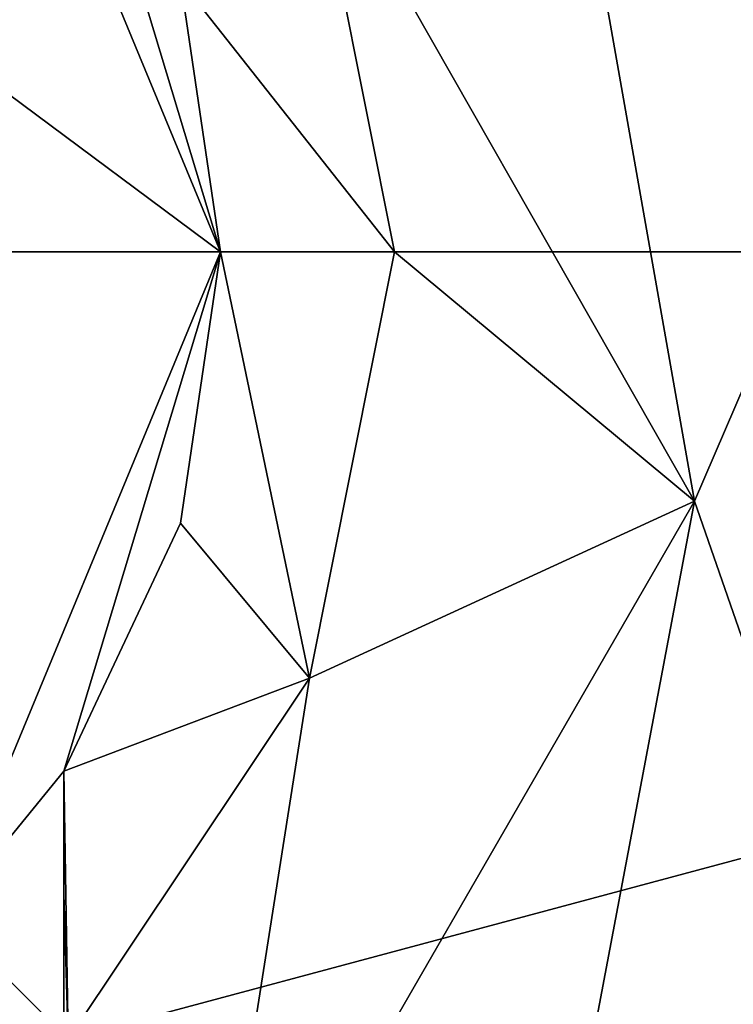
# Model space of a CAD drawing. Header units: millimetres. Extents: x -155 to 35, y -46 to 35.
# Tile 73 of 107: x 4.25 to 8.35, y -4.32 to 1.33. Entities that reach past the tile are written whole.
import ezdxf

# ---------------------------------------------------------------- set-up
doc = ezdxf.new("R2010")
doc.units = ezdxf.units.MM
doc.header["$LTSCALE"] = 65.185185
for name, color, linetype in [('126', 7, 'CONTINUOUS'), ('127', 7, 'CONTINUOUS'), ('130', 7, 'CONTINUOUS'), ('131', 7, 'CONTINUOUS'), ('132', 7, 'CONTINUOUS'), ('133', 7, 'CONTINUOUS'), ('134', 7, 'CONTINUOUS'), ('135', 7, 'CONTINUOUS'), ('146', 7, 'CONTINUOUS'), ('148', 7, 'CONTINUOUS'), ('386', 7, 'CONTINUOUS'), ('389', 7, 'CONTINUOUS')]:
    doc.layers.add(name, color=color, linetype=linetype)

msp = doc.modelspace()

# ---------------------------------------------------------------- linework, layer by layer
at = {"layer": '126', "linetype": 'CONTINUOUS'}
for points in [[(7.1447, 4.1249, 47.5), (8.1247, -1.4324, 47.5), (5.9128, 2.4492, 47.5), (7.1447, 4.1249, 47.5)], [(8.1247, -1.4324, 47.5), (6.4, 0, 47.5), (5.9128, 2.4492, 47.5), (8.1247, -1.4324, 47.5)], [(6.4, 0, 47.5), (8.1247, -1.4324, 47.5), (5.9128, -2.4492, 47.5), (6.4, 0, 47.5)], [(8.1247, -1.4324, 47.5), (5.303, -6.3199, 47.5), (5.9128, -2.4492, 47.5), (8.1247, -1.4324, 47.5)], [(5.9128, -2.4492, 47.5), (5.303, -6.3199, 47.5), (4.5255, -4.5255, 47.5), (5.9128, -2.4492, 47.5)]]:
    msp.add_3dface(points, dxfattribs=at)
at = {"layer": '127', "linetype": 'CONTINUOUS'}
for points in [[(-18.5328, 10.7002, 94), (-21.4, 0, 94), (18.5328, 10.7002, 94), (-18.5328, 10.7002, 94)], [(18.5328, 10.7002, 94), (-21.4, 0, 94), (21.4, 0, 94), (18.5328, 10.7002, 94)], [(21.4, 0, 94), (-21.4, 0, 94), (-18.5328, -10.7002, 94), (21.4, 0, 94)], [(18.5328, -10.7002, 94), (21.4, 0, 94), (-18.5328, -10.7002, 94), (18.5328, -10.7002, 94)]]:
    msp.add_3dface(points, dxfattribs=at)
at = {"layer": '130', "linetype": 'CONTINUOUS'}
for points in [[(5.9128, 2.4492, 47.5), (6.4, 0, 47.5), (5.1701, 1.5588, 48.5), (5.9128, 2.4492, 47.5)], [(5.1701, 1.5588, 48.5), (6.4, 0, 47.5), (5.4, 0, 48.5), (5.1701, 1.5588, 48.5)]]:
    msp.add_3dface(points, dxfattribs=at)
at = {"layer": '131', "linetype": 'CONTINUOUS'}
for points in [[(4.5, 2.985, 61), (5.4, 0, 48.5), (3.8184, 3.8184, 66.5), (4.5, 2.985, 61)], [(3.8184, 3.8184, 66.5), (5.4, 0, 48.5), (5.4, 0, 66.5), (3.8184, 3.8184, 66.5)], [(5.1701, 1.5588, 48.5), (5.4, 0, 48.5), (4.5, 2.985, 61), (5.1701, 1.5588, 48.5)]]:
    msp.add_3dface(points, dxfattribs=at)
at = {"layer": '132', "linetype": 'CONTINUOUS'}
for points in [[(3.8184, 3.8184, 66.5), (5.4, 0, 66.5), (2.9582, 1.818, 67.0166), (3.8184, 3.8184, 66.5)], [(2.9582, 1.818, 67.0166), (5.4, 0, 66.5), (3.5933, 0, 66.9841), (2.9582, 1.818, 67.0166)]]:
    msp.add_3dface(points, dxfattribs=at)
at = {"layer": '133', "linetype": 'CONTINUOUS'}
for points in [[(5.4, 0, 48.5), (5.9128, -2.4492, 47.5), (5.1701, -1.5588, 48.5), (5.4, 0, 48.5)], [(6.4, 0, 47.5), (5.9128, -2.4492, 47.5), (5.4, 0, 48.5), (6.4, 0, 47.5)], [(5.1701, -1.5588, 48.5), (5.9128, -2.4492, 47.5), (4.5, -2.985, 48.5), (5.1701, -1.5588, 48.5)], [(5.9128, -2.4492, 47.5), (4.5255, -4.5255, 47.5), (4.5, -2.985, 48.5), (5.9128, -2.4492, 47.5)], [(4.5, -2.985, 48.5), (4.5255, -4.5255, 47.5), (4.5, -3.6909, 48.0799), (4.5, -2.985, 48.5)], [(4.5255, -4.5255, 47.5), (4.5, -4.5, 47.536), (4.5, -3.6909, 48.0799), (4.5255, -4.5255, 47.5)]]:
    msp.add_3dface(points, dxfattribs=at)
at = {"layer": '134', "linetype": 'CONTINUOUS'}
for points in [[(3.8184, -3.8184, 61), (5.4, 0, 66.5), (4.5, -2.985, 61), (3.8184, -3.8184, 61)], [(5.4, 0, 66.5), (3.8184, -3.8184, 61), (3.8184, -3.8184, 66.5), (5.4, 0, 66.5)], [(5.4, 0, 66.5), (5.1701, -1.5588, 48.5), (4.5, -2.985, 48.5), (5.4, 0, 66.5)], [(5.4, 0, 66.5), (4.5, -2.985, 48.5), (4.5, -2.985, 61), (5.4, 0, 66.5)], [(5.4, 0, 66.5), (5.4, 0, 48.5), (5.1701, -1.5588, 48.5), (5.4, 0, 66.5)]]:
    msp.add_3dface(points, dxfattribs=at)
at = {"layer": '135', "linetype": 'CONTINUOUS'}
msp.add_3dface([(3.5933, 0, 66.9841), (5.4, 0, 66.5), (3.8184, -3.8184, 66.5), (3.5933, 0, 66.9841)], dxfattribs=at)
at = {"layer": '146', "linetype": 'CONTINUOUS'}
for points in [[(7.1448, 4.1249, 91.5), (14.7292, 13.8966, 91.5), (8.1247, -1.4325, 91.5), (7.1448, 4.1249, 91.5)], [(14.7292, 13.8966, 91.5), (13.0164, -15.5124, 91.5), (8.1247, -1.4325, 91.5), (14.7292, 13.8966, 91.5)], [(13.0164, -15.5124, 91.5), (4.6701, -19.7041, 91.5), (8.1247, -1.4325, 91.5), (13.0164, -15.5124, 91.5)], [(8.1247, -1.4325, 91.5), (4.6701, -19.7041, 91.5), (5.303, -6.3199, 91.5), (8.1247, -1.4325, 91.5)]]:
    msp.add_3dface(points, dxfattribs=at)
at = {"layer": '148', "linetype": 'CONTINUOUS'}
for points in [[(8.1247, -1.4324, 47.5), (7.1447, 4.1249, 47.5), (7.1448, 4.1249, 91.5), (8.1247, -1.4324, 47.5)], [(8.1247, -1.4324, 47.5), (7.1448, 4.1249, 91.5), (8.1247, -1.4325, 91.5), (8.1247, -1.4324, 47.5)], [(5.303, -6.3199, 47.5), (8.1247, -1.4324, 47.5), (5.303, -6.3199, 51), (5.303, -6.3199, 47.5)], [(8.1247, -1.4324, 47.5), (8.1247, -1.4325, 91.5), (5.303, -6.3199, 91.5), (8.1247, -1.4324, 47.5)], [(8.1247, -1.4324, 47.5), (5.303, -6.3199, 91.5), (5.303, -6.3199, 51), (8.1247, -1.4324, 47.5)]]:
    msp.add_3dface(points, dxfattribs=at)
at = {"layer": '386', "linetype": 'CONTINUOUS'}
for points in [[(3.8184, -3.8184, 61), (4.5, -2.985, 61), (4.5, -4.5, 61), (3.8184, -3.8184, 61)], [(2.985, -4.5, 61), (3.8184, -3.8184, 61), (4.5, -4.5, 61), (2.985, -4.5, 61)]]:
    msp.add_3dface(points, dxfattribs=at)
at = {"layer": '389', "linetype": 'CONTINUOUS'}
for points in [[(4.5, -2.985, 48.5), (4.5, -3.6909, 48.0799), (4.5, -4.5, 61), (4.5, -2.985, 48.5)], [(4.5, -2.985, 61), (4.5, -2.985, 48.5), (4.5, -4.5, 61), (4.5, -2.985, 61)], [(4.5, -3.6909, 48.0799), (4.5, -4.5, 47.536), (4.5, -4.5, 61), (4.5, -3.6909, 48.0799)]]:
    msp.add_3dface(points, dxfattribs=at)

doc.saveas('drawing.dxf')
